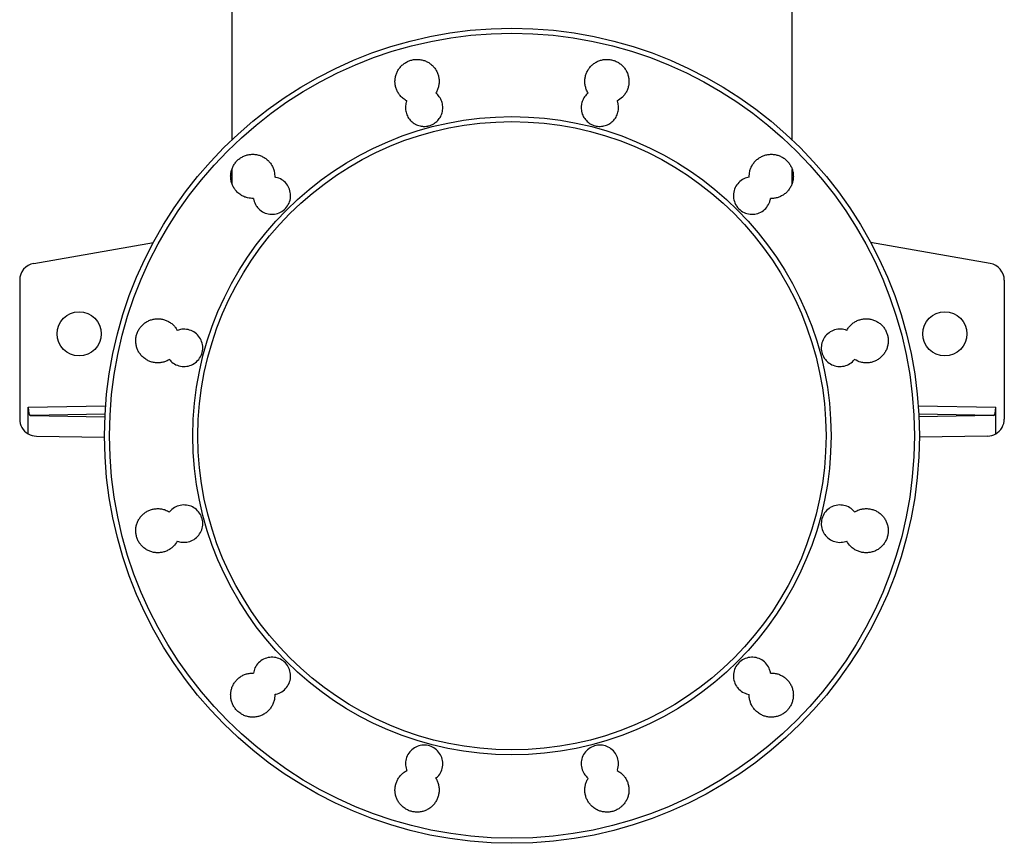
# Model space of a CAD drawing. Header units: millimetres. Extents: x 1728 to 3378, y 685 to 4301.
# Tile 1 of 21: x 1828 to 2988, y 685 to 1655. Entities that reach past the tile are written whole.
import ezdxf

# ---------------------------------------------------------------- set-up
doc = ezdxf.new("R2010")
doc.units = ezdxf.units.MM
doc.header["$LTSCALE"] = 2

msp = doc.modelspace()

# ---------------------------------------------------------------- linework, layer by layer
at = {"color": 7, "linetype": 'Continuous', "lineweight": 25}
for p, q in [((2077.9, 1784.5), (2077.9, 1513.1)), ((2737.9, 1513.1), (2737.9, 1784.5)), ((2077.9, 1478.3), (2077.9, 1461.4)), ((2737.9, 1461.5), (2737.9, 1478.2)), ((1844.5, 1367.4), (1985.4, 1392.3)), ((2971.4, 1367.4), (2830.4, 1392.3)), ((1827.9, 1347.7), (1827.9, 1184.2)), ((2987.9, 1347.7), (2987.9, 1184.2)), ((1838, 1166.8), (1838, 1198.2)), ((2977.9, 1166.8), (2977.9, 1198.2)), ((1840.6, 1188.3), (1928.4, 1186.8)), ((2975.2, 1188.3), (2887.4, 1186.8)), ((1847.6, 1164.2), (1927.9, 1162.8)), ((2968.3, 1164.2), (2887.9, 1162.8))]:
    msp.add_line(p, q, dxfattribs=at)
at = {"color": 8, "linetype": 'Continuous', "lineweight": 25}
for p, q in [((1838, 1198.2), (1929.2, 1199.8)), ((2886.6, 1199.8), (2977.9, 1198.2)), ((1928.6, 1189.8), (1840.6, 1188.3)), ((2975.2, 1188.3), (2887.3, 1189.8))]:
    msp.add_line(p, q, dxfattribs=at)
at = {"color": 7, "linetype": 'Continuous', "lineweight": 25}
for centre, radius in [((2407.9, 1164.5), 480), ((2407.9, 1164.5), 474.1), ((2407.9, 1164.5), 375.9), ((2407.9, 1164.5), 370), ((1897.9, 1284.5), 26), ((2917.9, 1284.5), 26)]:
    msp.add_circle(centre, radius, dxfattribs=at)
for centre, start, end in [((1847.9, 1347.7), 100, 180), ((2967.9, 1347.7), 0, 80), ((1847.9, 1184.2), 180, 240.1553), ((2967.9, 1184.2), 299.8447, 0), ((1847.9, 1184.2), 240.1553, 269), ((2967.9, 1184.2), 271, 299.8447)]:
    msp.add_arc(centre, 20, start, end, dxfattribs=at)
for centre, start_param, end_param in [((1840.7, 1198.3), 1.57614, 3.137281), ((2975.2, 1198.3), 3.145904, 4.707045)]:
    msp.add_ellipse(centre, major_axis=(0, 10), ratio=0.269202, start_param=start_param, end_param=end_param, dxfattribs=at)
for points, knots in [([(2283.9, 1558.8), (2283.2, 1559.2), (2281, 1560.5), (2277.9, 1563.1), (2274.8, 1566.7), (2272.6, 1570.5), (2271, 1574.6), (2270.1, 1578.9), (2270, 1583.3), (2270.7, 1587.7), (2272, 1591.9), (2274, 1595.8), (2276.7, 1599.3), (2279.9, 1602.3), (2283.6, 1604.7), (2287.6, 1606.5), (2291.9, 1607.6), (2296.3, 1607.9), (2300.6, 1607.5), (2304.9, 1606.4), (2308.9, 1604.6), (2312.5, 1602.1), (2315.7, 1599.1), (2318.3, 1595.5), (2320.3, 1591.6), (2321.6, 1587.4), (2322.2, 1583), (2322, 1578.6), (2321.1, 1574.3), (2319.8, 1570.8), (2318.6, 1568.8), (2318.2, 1568)], [0, 0, 0, 0, 0.0178891, 0.061889, 0.0971812, 0.1324737, 0.1677657, 0.2030579, 0.2383509, 0.273644, 0.3089353, 0.3442266, 0.3795139, 0.4148008, 0.4500826, 0.4853647, 0.5206436, 0.5559222, 0.5912002, 0.6264782, 0.6617584, 0.6970385, 0.7323233, 0.7676074, 0.8028969, 0.8381858, 0.8734784, 0.9087712, 0.9440641, 0.9793576, 1, 1, 1, 1]), ([(2497.7, 1568), (2497.2, 1568.9), (2496, 1570.9), (2494.6, 1574.6), (2493.8, 1578.9), (2493.7, 1583.3), (2494.3, 1587.7), (2495.6, 1591.9), (2497.7, 1595.8), (2500.3, 1599.3), (2503.5, 1602.3), (2507.2, 1604.7), (2511.2, 1606.5), (2515.5, 1607.6), (2519.9, 1607.9), (2524.3, 1607.5), (2528.5, 1606.4), (2532.5, 1604.6), (2536.2, 1602.1), (2539.3, 1599.1), (2542, 1595.5), (2543.9, 1591.6), (2545.3, 1587.4), (2545.8, 1583), (2545.7, 1578.6), (2544.8, 1574.3), (2543.2, 1570.2), (2540.9, 1566.5), (2537.4, 1562.3), (2534, 1560.2), (2532, 1558.8)], [0, 0, 0, 0, 0.022971, 0.05826, 0.09355, 0.128844, 0.164138, 0.199435, 0.234732, 0.270029, 0.305325, 0.340619, 0.375913, 0.411202, 0.44649, 0.481775, 0.517059, 0.552342, 0.587624, 0.622907, 0.65819, 0.693476, 0.728762, 0.764052, 0.799343, 0.834638, 0.869933, 0.905231, 0.940528, 1, 1, 1, 1]), ([(2283.9, 1558.8), (2283.2, 1557), (2282.7, 1555), (2282.3, 1551), (2282.4, 1548.9), (2282.9, 1546), (2283.2, 1545), (2283.8, 1543), (2284.2, 1542.1), (2285.1, 1540.3), (2285.6, 1539.4), (2286.7, 1537.7), (2287.3, 1536.9), (2288.7, 1535.4), (2289.4, 1534.7), (2291, 1533.4), (2291.8, 1532.8), (2293.1, 1532), (2293.5, 1531.8), (2294.4, 1531.3), (2294.8, 1531.1), (2296.2, 1530.4), (2297.2, 1530.1), (2299.1, 1529.5), (2300.1, 1529.3), (2301.6, 1529.1), (2302.1, 1529), (2303.1, 1528.9), (2303.6, 1528.9), (2305.1, 1528.9), (2306.1, 1528.9), (2307.6, 1529.1), (2308.1, 1529.2), (2309.1, 1529.4), (2309.6, 1529.5), (2312.1, 1530.2), (2313.9, 1530.9), (2316.1, 1532.2), (2316.5, 1532.5), (2317.4, 1533.1), (2317.8, 1533.4), (2318.9, 1534.3), (2319.7, 1535), (2321.1, 1536.5), (2321.7, 1537.3), (2322.9, 1538.9), (2323.4, 1539.8), (2324.4, 1541.6), (2324.8, 1542.5), (2325.4, 1544.4), (2325.7, 1545.4), (2326.1, 1547.3), (2326.3, 1548.3), (2326.4, 1550.4), (2326.4, 1551.4), (2326.2, 1554.4), (2325.8, 1556.4), (2324.4, 1560.2), (2323.5, 1562), (2321.7, 1564.5), (2321.1, 1565.3), (2319.7, 1566.7), (2319, 1567.4), (2318.2, 1568)], [0, 0, 0, 0, 0.0625, 0.0625, 0.125, 0.125, 0.15625, 0.15625, 0.1875, 0.1875, 0.21875, 0.21875, 0.25, 0.25, 0.28125, 0.28125, 0.3125, 0.3125, 0.328125, 0.328125, 0.34375, 0.34375, 0.375, 0.375, 0.40625, 0.40625, 0.421875, 0.421875, 0.4375, 0.4375, 0.46875, 0.46875, 0.484375, 0.484375, 0.5, 0.5, 0.5625, 0.5625, 0.578125, 0.578125, 0.59375, 0.59375, 0.625, 0.625, 0.65625, 0.65625, 0.6875, 0.6875, 0.71875, 0.71875, 0.75, 0.75, 0.78125, 0.78125, 0.8125, 0.8125, 0.875, 0.875, 0.9375, 0.9375, 0.96875, 0.96875, 1, 1, 1, 1]), ([(2497.7, 1568), (2496.9, 1567.4), (2496.1, 1566.7), (2494.7, 1565.2), (2494.1, 1564.5), (2492.9, 1562.8), (2492.4, 1562), (2491.7, 1560.6), (2491.5, 1560.2), (2491.1, 1559.2), (2490.9, 1558.8), (2490.4, 1557.3), (2490.1, 1556.4), (2489.8, 1554.9), (2489.7, 1554.4), (2489.6, 1553.4), (2489.5, 1552.9), (2489.4, 1550.4), (2489.5, 1548.3), (2490, 1545.9), (2490.1, 1545.4), (2490.4, 1544.4), (2490.6, 1543.9), (2491.1, 1542.5), (2491.5, 1541.6), (2492.4, 1539.8), (2493, 1538.9), (2494.1, 1537.3), (2494.8, 1536.5), (2496.2, 1535), (2496.9, 1534.3), (2498.5, 1533.1), (2499.3, 1532.5), (2501.1, 1531.5), (2502, 1531), (2503.8, 1530.2), (2504.8, 1529.9), (2506.7, 1529.4), (2507.7, 1529.2), (2509.7, 1528.9), (2510.8, 1528.9), (2512.8, 1528.9), (2513.8, 1529), (2515.8, 1529.3), (2516.8, 1529.5), (2519.7, 1530.4), (2521.5, 1531.2), (2524.9, 1533.4), (2526.5, 1534.7), (2528.5, 1536.9), (2529.1, 1537.8), (2530.3, 1539.4), (2530.8, 1540.3), (2531.6, 1542.1), (2532, 1543), (2532.7, 1545), (2532.9, 1546), (2533.3, 1547.9), (2533.4, 1548.9), (2533.5, 1550.9), (2533.4, 1552), (2533.3, 1554), (2533.1, 1555), (2532.7, 1556.4), (2532.6, 1556.9), (2532.3, 1557.9), (2532.1, 1558.4), (2532, 1558.8)], [0, 0, 0, 0, 0.03125, 0.03125, 0.0625, 0.0625, 0.09375, 0.09375, 0.109375, 0.109375, 0.125, 0.125, 0.15625, 0.15625, 0.171875, 0.171875, 0.1875, 0.1875, 0.25, 0.25, 0.265625, 0.265625, 0.28125, 0.28125, 0.3125, 0.3125, 0.34375, 0.34375, 0.375, 0.375, 0.40625, 0.40625, 0.4375, 0.4375, 0.46875, 0.46875, 0.5, 0.5, 0.53125, 0.53125, 0.5625, 0.5625, 0.59375, 0.59375, 0.625, 0.625, 0.6875, 0.6875, 0.75, 0.75, 0.78125, 0.78125, 0.8125, 0.8125, 0.84375, 0.84375, 0.875, 0.875, 0.90625, 0.90625, 0.9375, 0.9375, 0.96875, 0.96875, 0.984375, 0.984375, 1, 1, 1, 1]), ([(2103.3, 1444), (2101, 1444.1), (2097.2, 1444.3), (2092.1, 1446), (2087.9, 1448.2), (2084.2, 1451.2), (2081.1, 1454.9), (2078.9, 1458.7), (2077.3, 1462.8), (2076.5, 1467.1), (2076.4, 1471.5), (2077, 1475.9), (2078.4, 1480), (2080.4, 1484), (2083, 1487.5), (2086.2, 1490.5), (2089.9, 1492.9), (2093.9, 1494.7), (2098.2, 1495.8), (2102.6, 1496.1), (2107, 1495.7), (2111.2, 1494.6), (2115.2, 1492.8), (2118.9, 1490.3), (2122.1, 1487.2), (2124.7, 1483.7), (2126.7, 1479.8), (2128.2, 1474.9), (2128.4, 1471.3), (2128.4, 1469.1)], [0, 0, 0, 0, 0.056682, 0.091976, 0.127271, 0.171306, 0.206605, 0.241904, 0.277203, 0.312502, 0.347798, 0.383094, 0.418386, 0.453678, 0.488965, 0.524252, 0.559538, 0.594823, 0.63011, 0.665396, 0.700686, 0.735976, 0.77127, 0.806565, 0.841863, 0.877162, 0.912463, 0.947764, 1, 1, 1, 1]), ([(2687.4, 1469.1), (2687.5, 1471.4), (2687.6, 1475.1), (2689.3, 1480), (2691.3, 1483.9), (2694, 1487.5), (2697.2, 1490.5), (2700.9, 1492.9), (2704.9, 1494.7), (2709.1, 1495.8), (2713.5, 1496.1), (2717.9, 1495.7), (2722.2, 1494.6), (2726.2, 1492.8), (2729.8, 1490.3), (2733, 1487.2), (2735.6, 1483.7), (2737.6, 1479.8), (2738.9, 1475.6), (2739.5, 1471.2), (2739.3, 1466.8), (2738.4, 1462.5), (2736.8, 1458.4), (2734.5, 1454.7), (2731.7, 1451.3), (2728.3, 1448.5), (2724.5, 1446.3), (2720.3, 1444.8), (2716.3, 1444), (2713.7, 1444), (2712.5, 1444)], [0, 0, 0, 0, 0.0544328, 0.0897218, 0.1250111, 0.1603057, 0.1955999, 0.2308957, 0.2661918, 0.3014862, 0.3367807, 0.3720708, 0.4073611, 0.4426467, 0.4779321, 0.5132141, 0.5484954, 0.5837763, 0.6190567, 0.65434, 0.6896224, 0.7249089, 0.7601956, 0.7954876, 0.8307796, 0.8660747, 0.9013698, 0.9366659, 0.9719617, 1, 1, 1, 1]), ([(2103.3, 1444), (2103.4, 1443.4), (2104, 1440.4), (2105.9, 1436), (2110, 1431), (2115.4, 1427.1), (2122.6, 1425.1), (2130.1, 1425.5), (2137.1, 1428.4), (2142.7, 1433.4), (2146.3, 1440), (2147.5, 1447.5), (2146.2, 1454.9), (2142.5, 1461.5), (2136.9, 1466.4), (2131.8, 1468.5), (2128.9, 1469), (2128.4, 1469.1)], [0, 0, 0, 0, 0.0191304, 0.0956774, 0.1435957, 0.2201577, 0.2967212, 0.3732795, 0.4498259, 0.5263607, 0.6028898, 0.6794219, 0.7559636, 0.8325176, 0.9090804, 0.985645, 1, 1, 1, 1]), ([(2687.4, 1469.1), (2685.2, 1468.6), (2680.6, 1467.4), (2674.7, 1463), (2670.5, 1456.9), (2668.5, 1449.6), (2669, 1442.1), (2671.6, 1436), (2675.7, 1431), (2681.1, 1427.1), (2688.3, 1425.1), (2695.8, 1425.5), (2702.8, 1428.4), (2708.3, 1433.4), (2711.5, 1439), (2712.2, 1442.7), (2712.5, 1444)], [0, 0, 0, 0, 0.0693638, 0.1459158, 0.222475, 0.2990363, 0.37559, 0.4521321, 0.5000298, 0.5765574, 0.653086, 0.7296205, 0.806167, 0.8827236, 0.9592857, 1, 1, 1, 1]), ([(2004.4, 1254.3), (2003.5, 1253.7), (2001.3, 1252.5), (1997.6, 1251.2), (1993.3, 1250.3), (1988.9, 1250.3), (1984.5, 1250.9), (1980.3, 1252.3), (1976.1, 1254.6), (1972.4, 1257.6), (1969.3, 1261.2), (1967.1, 1265), (1965.5, 1269.1), (1964.7, 1273.4), (1964.6, 1277.8), (1965.2, 1282.2), (1966.5, 1286.4), (1968.6, 1290.3), (1971.2, 1293.8), (1974.4, 1296.8), (1978.1, 1299.2), (1982.1, 1301), (1986.4, 1302.1), (1990.8, 1302.4), (1995.2, 1302), (1999.4, 1300.9), (2003.4, 1299.1), (2007.1, 1296.6), (2010.2, 1293.6), (2012.3, 1290.8), (2013.3, 1289), (2013.6, 1288.5)], [0, 0, 0, 0, 0.025128, 0.060412, 0.095697, 0.130986, 0.166276, 0.201569, 0.236862, 0.2809, 0.316186, 0.351472, 0.386757, 0.422041, 0.457324, 0.492605, 0.527884, 0.563163, 0.598441, 0.633719, 0.668999, 0.70428, 0.739565, 0.774851, 0.81014, 0.845431, 0.880724, 0.916017, 0.951308, 0.986601, 1, 1, 1, 1]), ([(2802.3, 1288.5), (2802.6, 1289.1), (2803.6, 1290.9), (2805.8, 1293.8), (2809, 1296.8), (2812.7, 1299.2), (2816.7, 1301), (2821, 1302.1), (2825.3, 1302.4), (2829.7, 1302), (2834, 1300.9), (2838, 1299.1), (2841.6, 1296.6), (2844.8, 1293.6), (2847.4, 1290.1), (2849.4, 1286.1), (2850.7, 1281.9), (2851.3, 1277.6), (2851.1, 1273.2), (2850.2, 1268.9), (2848.6, 1264.8), (2846.4, 1261), (2843.5, 1257.7), (2840.1, 1254.9), (2836.3, 1252.7), (2832.1, 1251.1), (2827.8, 1250.3), (2823.4, 1250.3), (2817.7, 1251.1), (2813.9, 1253), (2811.4, 1254.3)], [0, 0, 0, 0, 0.015543, 0.050833, 0.086123, 0.121419, 0.156715, 0.192014, 0.227314, 0.262614, 0.297914, 0.33321, 0.368507, 0.403799, 0.439091, 0.474379, 0.509666, 0.544952, 0.580237, 0.615523, 0.650807, 0.686095, 0.721384, 0.756677, 0.79197, 0.827268, 0.862566, 0.897866, 0.933166, 1, 1, 1, 1]), ([(2004.4, 1254.3), (2004.9, 1253.7), (2007, 1251.2), (2011.9, 1247.8), (2019.1, 1245.8), (2026.6, 1246.2), (2033.5, 1249.1), (2039.1, 1254.1), (2042.8, 1260.7), (2044, 1268.2), (2042.7, 1275.6), (2039, 1282.1), (2033.3, 1287.1), (2026.4, 1289.9), (2019.5, 1290.3), (2015.3, 1289.1), (2013.6, 1288.5)], [0, 0, 0, 0, 0.024711, 0.101276, 0.177841, 0.254411, 0.330978, 0.407537, 0.484083, 0.560619, 0.637152, 0.713692, 0.790244, 0.866808, 0.943377, 1, 1, 1, 1]), ([(2802.3, 1288.5), (2801.2, 1288.9), (2797.8, 1290.1), (2791.6, 1290.3), (2784.4, 1288.1), (2778.3, 1283.7), (2774, 1277.5), (2772, 1270.3), (2772.5, 1262.8), (2775.1, 1256.7), (2779.2, 1251.6), (2784.6, 1247.8), (2791.8, 1245.8), (2799.3, 1246.2), (2806.3, 1249), (2809.8, 1252.5), (2811.4, 1254.3)], [0, 0, 0, 0, 0.035254, 0.111805, 0.188365, 0.26493, 0.341491, 0.418045, 0.494583, 0.571115, 0.618995, 0.695543, 0.772091, 0.848648, 0.925211, 1, 1, 1, 1]), ([(2013.6, 1040.5), (2015.4, 1039.9), (2019.6, 1038.7), (2026.6, 1039.2), (2033.5, 1042), (2039.1, 1047.1), (2042.8, 1053.7), (2044, 1061.1), (2042.7, 1068.5), (2039, 1075.1), (2033.3, 1080.1), (2026.4, 1082.9), (2018.8, 1083.2), (2011.6, 1081.1), (2006.9, 1077.7), (2004.9, 1075.3), (2004.4, 1074.8)], [0, 0, 0, 0, 0.05904, 0.1356, 0.212169, 0.288738, 0.365304, 0.441858, 0.518399, 0.594935, 0.671472, 0.748019, 0.824579, 0.901147, 0.977717, 1, 1, 1, 1]), ([(2811.4, 1074.8), (2811.4, 1074.8), (2809.9, 1076.7), (2806.1, 1080.1), (2799.1, 1082.9), (2791.6, 1083.2), (2784.4, 1081.1), (2778.3, 1076.7), (2774, 1070.5), (2772, 1063.2), (2772.5, 1055.7), (2775.1, 1049.6), (2779.2, 1044.6), (2784.6, 1040.8), (2791.8, 1038.7), (2797.9, 1039), (2801.3, 1040.1), (2802.3, 1040.5)], [0, 0, 0, 0, 0.0008753, 0.0774228, 0.1539808, 0.2305457, 0.3071109, 0.3836687, 0.4602158, 0.5367515, 0.6132821, 0.689815, 0.7377102, 0.8142741, 0.8908384, 0.9674045, 1, 1, 1, 1]), ([(2013.6, 1040.5), (2012.1, 1038.2), (2009.9, 1034.8), (2005.5, 1031.2), (2001.7, 1029), (1997.6, 1027.5), (1993.3, 1026.7), (1988.9, 1026.6), (1984.5, 1027.3), (1980.3, 1028.7), (1976.1, 1030.9), (1972.4, 1034), (1969.3, 1037.6), (1967.1, 1041.4), (1965.5, 1045.5), (1964.7, 1049.8), (1964.6, 1054.2), (1965.2, 1058.6), (1966.5, 1062.8), (1968.6, 1066.7), (1971.2, 1070.2), (1974.4, 1073.2), (1978.1, 1075.6), (1982.1, 1077.4), (1986.4, 1078.5), (1990.8, 1078.8), (1995.2, 1078.4), (1999.8, 1077.2), (2002.8, 1075.7), (2004.4, 1074.8)], [0, 0, 0, 0, 0.063905, 0.0992, 0.134496, 0.169796, 0.205096, 0.240398, 0.2757, 0.310999, 0.346298, 0.390336, 0.425624, 0.460911, 0.496199, 0.531487, 0.566772, 0.60206, 0.637347, 0.672633, 0.707925, 0.743217, 0.778513, 0.813808, 0.849109, 0.884409, 0.91971, 0.955012, 1, 1, 1, 1]), ([(2811.4, 1074.8), (2813.2, 1075.7), (2816.2, 1077.3), (2821, 1078.5), (2825.3, 1078.8), (2829.7, 1078.4), (2834, 1077.3), (2838, 1075.5), (2841.6, 1073), (2844.8, 1070), (2847.4, 1066.4), (2849.4, 1062.5), (2850.7, 1058.3), (2851.3, 1053.9), (2851.1, 1049.5), (2850.2, 1045.2), (2848.6, 1041.1), (2846.3, 1037.4), (2843.5, 1034), (2840.1, 1031.2), (2836.3, 1029), (2832.1, 1027.5), (2827.8, 1026.7), (2823.4, 1026.6), (2819.1, 1027.3), (2814.9, 1028.7), (2810.7, 1031), (2806, 1034.6), (2803.7, 1038.3), (2802.3, 1040.5)], [0, 0, 0, 0, 0.0471291, 0.0824232, 0.117717, 0.1530156, 0.1883151, 0.2236157, 0.2589167, 0.2942168, 0.3295159, 0.364812, 0.400108, 0.435399, 0.4706908, 0.5059773, 0.5412656, 0.5765504, 0.6118368, 0.6471243, 0.6824115, 0.7177028, 0.7529943, 0.7882907, 0.8235869, 0.858887, 0.8941868, 0.9382374, 1, 1, 1, 1]), ([(2128.4, 859.9), (2129, 860), (2131.9, 860.5), (2137.1, 862.7), (2142.7, 867.8), (2146.3, 874.4), (2147.5, 881.8), (2146.2, 889.2), (2142.5, 895.8), (2136.9, 900.7), (2129.9, 903.6), (2122.4, 903.9), (2115.1, 901.8), (2109.1, 897.4), (2104.9, 891.5), (2103.8, 887.1), (2103.3, 885)], [0, 0, 0, 0, 0.016725, 0.093283, 0.169851, 0.246424, 0.322997, 0.399562, 0.476114, 0.552655, 0.629194, 0.705738, 0.782294, 0.858862, 0.935435, 1, 1, 1, 1]), ([(2712.5, 885), (2712.2, 886.4), (2711.4, 890.2), (2708.2, 895.8), (2702.5, 900.8), (2695.6, 903.6), (2688, 903.9), (2680.8, 901.8), (2674.7, 897.3), (2670.5, 891.2), (2668.5, 883.9), (2669, 876.4), (2671.6, 870.3), (2675.7, 865.3), (2680.8, 861.5), (2685.3, 860.4), (2687.4, 859.9)], [0, 0, 0, 0, 0.043216, 0.119764, 0.196319, 0.272879, 0.349435, 0.42598, 0.502514, 0.579039, 0.655564, 0.732097, 0.808643, 0.856562, 0.933119, 1, 1, 1, 1]), ([(2128.4, 859.9), (2128.4, 858.6), (2128.4, 855.8), (2127.5, 851.6), (2125.9, 847.5), (2123.6, 843.7), (2120.7, 840.4), (2117.3, 837.6), (2113.5, 835.4), (2109.4, 833.9), (2105.1, 833), (2100.7, 833), (2096.3, 833.7), (2092.1, 835.1), (2087.9, 837.3), (2084.2, 840.3), (2081.1, 843.9), (2078.9, 847.7), (2077.3, 851.8), (2076.5, 856.2), (2076.4, 860.6), (2077, 864.9), (2078.3, 869.1), (2080.4, 873), (2083, 876.5), (2086.2, 879.5), (2089.9, 882), (2093.9, 883.7), (2098.2, 884.8), (2101.4, 885.1), (2103.1, 885), (2103.3, 885)], [0, 0, 0, 0, 0.0325063, 0.067791, 0.1030761, 0.1383679, 0.1736574, 0.2089514, 0.2442452, 0.2795383, 0.3148315, 0.3501212, 0.3854109, 0.4206955, 0.4559804, 0.4999865, 0.535266, 0.5705466, 0.6058256, 0.6411044, 0.6763871, 0.7116684, 0.746955, 0.782241, 0.8175311, 0.8528227, 0.8881159, 0.92341, 0.9587029, 0.9939961, 1, 1, 1, 1]), ([(2712.5, 885), (2712.9, 885), (2714.7, 885.1), (2717.9, 884.8), (2722.2, 883.7), (2726.2, 881.8), (2729.8, 879.4), (2733, 876.3), (2735.6, 872.8), (2737.6, 868.8), (2738.9, 864.6), (2739.5, 860.3), (2739.3, 855.9), (2738.4, 851.6), (2736.8, 847.5), (2734.5, 843.7), (2731.7, 840.4), (2728.3, 837.6), (2724.5, 835.4), (2720.3, 833.9), (2716, 833), (2711.6, 833), (2707.2, 833.7), (2703.1, 835.1), (2698.9, 837.3), (2695.2, 840.3), (2692.1, 843.9), (2689.8, 847.7), (2688.3, 851.8), (2687.4, 856), (2687.4, 858.7), (2687.4, 859.9)], [0, 0, 0, 0, 0.0082795, 0.0435626, 0.0788457, 0.1141348, 0.1494236, 0.184716, 0.220009, 0.2553027, 0.2905974, 0.325888, 0.3611785, 0.3964651, 0.4317511, 0.4670328, 0.5023143, 0.537592, 0.572871, 0.6081496, 0.6434283, 0.6787097, 0.7139912, 0.7492774, 0.7845642, 0.8285854, 0.8638787, 0.8991704, 0.9344646, 0.9697557, 1, 1, 1, 1]), ([(2318.2, 761), (2319.4, 762.1), (2322.4, 764.9), (2325.6, 770.9), (2326.8, 778.3), (2325.5, 785.7), (2321.8, 792.2), (2316.2, 797.2), (2309.2, 800), (2301.7, 800.4), (2294.5, 798.2), (2288.4, 793.8), (2284.1, 787.6), (2282.1, 780.4), (2282.5, 774.4), (2283.6, 771.1), (2283.9, 770.2)], [0, 0, 0, 0, 0.05107, 0.127625, 0.20419, 0.280755, 0.357319, 0.43387, 0.51041, 0.586942, 0.663475, 0.740018, 0.816572, 0.893135, 0.969701, 1, 1, 1, 1]), ([(2532, 770.2), (2532.1, 770.4), (2533, 773), (2533.9, 778.3), (2532.6, 785.7), (2528.9, 792.2), (2523.2, 797.2), (2516.3, 800), (2508.7, 800.4), (2501.5, 798.2), (2495.4, 793.8), (2491.1, 787.6), (2489.1, 780.4), (2489.7, 772.9), (2492.3, 766.8), (2495.3, 763), (2497.1, 761.5), (2497.7, 761)], [0, 0, 0, 0, 0.008759, 0.085305, 0.161864, 0.238429, 0.314992, 0.391548, 0.468092, 0.544624, 0.621154, 0.697689, 0.774234, 0.85079, 0.927356, 0.975292, 1, 1, 1, 1]), ([(2318.2, 761), (2318.2, 761), (2319, 759.7), (2320.3, 757), (2321.6, 752.8), (2322.2, 748.5), (2322, 744.1), (2321.1, 739.8), (2319.5, 735.7), (2317.3, 731.9), (2314.4, 728.6), (2311, 725.8), (2307.2, 723.6), (2303, 722), (2298.7, 721.2), (2294.3, 721.2), (2290, 721.8), (2285.8, 723.2), (2281.6, 725.5), (2277.9, 728.5), (2274.8, 732.1), (2272.6, 735.9), (2271, 740), (2270.1, 744.4), (2270, 748.8), (2270.7, 753.1), (2272, 757.3), (2274, 761.2), (2276.7, 764.7), (2280, 767.8), (2282.6, 769.4), (2283.9, 770.2)], [0, 0, 0, 0, 0.000947, 0.036231, 0.071515, 0.106804, 0.142093, 0.177386, 0.21268, 0.247974, 0.283268, 0.318561, 0.353853, 0.38914, 0.424428, 0.459711, 0.494994, 0.530273, 0.565552, 0.609546, 0.644832, 0.680118, 0.715404, 0.75069, 0.785979, 0.821271, 0.856563, 0.891856, 0.927152, 0.962446, 1, 1, 1, 1]), ([(2532, 770.2), (2533.4, 769.3), (2536, 767.7), (2539.3, 764.5), (2542, 761), (2543.9, 757), (2545.3, 752.8), (2545.8, 748.5), (2545.7, 744.1), (2544.8, 739.8), (2543.2, 735.7), (2540.9, 731.9), (2538, 728.6), (2534.6, 725.8), (2530.8, 723.6), (2526.7, 722), (2522.3, 721.2), (2517.9, 721.2), (2513.6, 721.8), (2509.4, 723.2), (2505.2, 725.5), (2501.5, 728.5), (2498.4, 732.1), (2496.2, 735.9), (2494.6, 740), (2493.8, 744.4), (2493.7, 748.8), (2494.3, 753.1), (2495.6, 757.2), (2497, 759.7), (2497.7, 761)], [0, 0, 0, 0, 0.039908, 0.075196, 0.110482, 0.145775, 0.181067, 0.21636, 0.251656, 0.286949, 0.322243, 0.357533, 0.392822, 0.428108, 0.463393, 0.498674, 0.533955, 0.569234, 0.604514, 0.639795, 0.675076, 0.719075, 0.754368, 0.789662, 0.824954, 0.860247, 0.895541, 0.930836, 0.965418, 1, 1, 1, 1])]:
    msp.add_open_spline(points, degree=3, knots=knots, dxfattribs=at)

doc.saveas('drawing.dxf')
